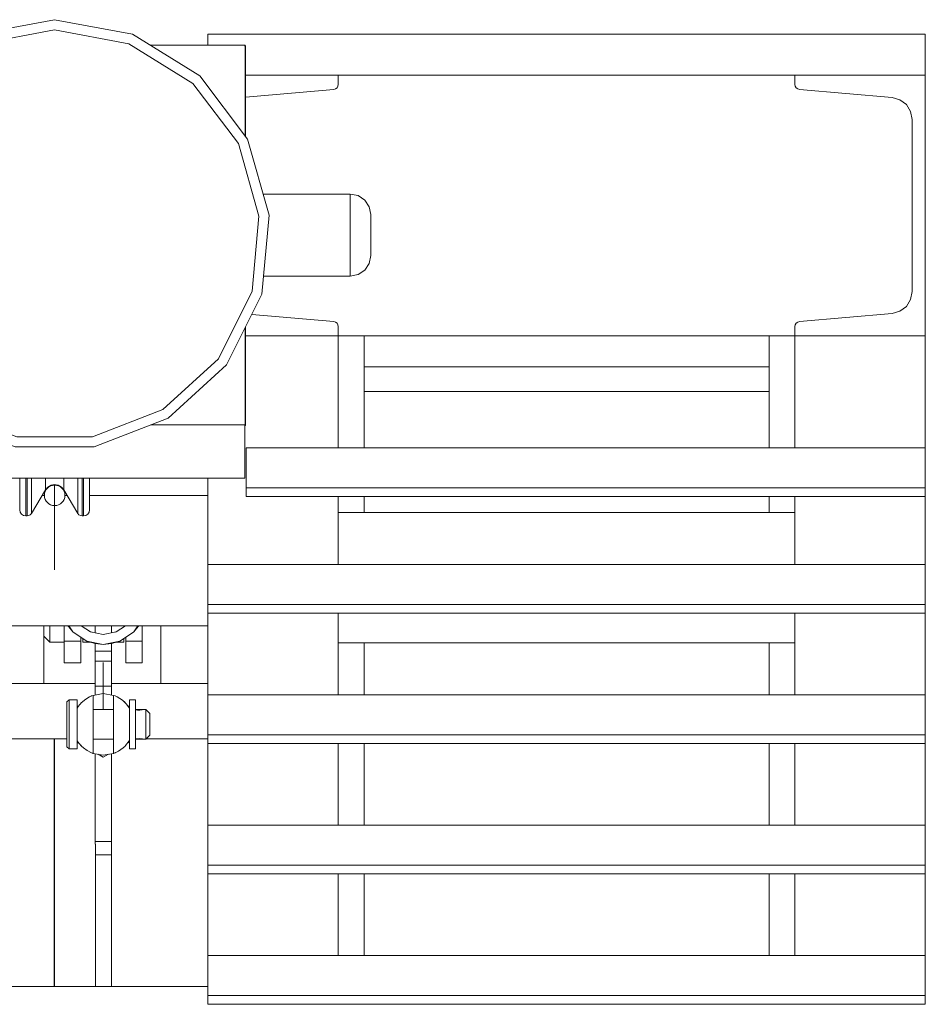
# Model space of a CAD drawing. Header units: millimetres. Extents: x 53746 to 116821, y -810352 to -765802.
# Tile 187 of 256: x 77887 to 78329, y -772934 to -772454. Entities that reach past the tile are written whole.
import ezdxf

# ---------------------------------------------------------------- set-up
doc = ezdxf.new("R2010")
doc.units = ezdxf.units.MM
doc.header["$MEASUREMENT"] = 0
doc.linetypes.add('DGN Style 4', pattern=[2290.351719, 1144.460571, -572.230286, 1.430576, -572.230286])
doc.layers.add('Main Cradle Rails', color=7, linetype='Continuous', lineweight=0)
doc.layers.add('Side Cradle Tower', color=7, linetype='Continuous', lineweight=0)

# ---------------------------------------------------------------- blocks, each defined once
blk = doc.blocks.new('*U57')
at = {"layer": 'Side Cradle Tower', "color": 7, "linetype": 'Continuous', "lineweight": 0}
for p, q in [((-7303.9, 15615.76), (-6954.31, 15615.76)), ((-7285.96, 15610.35), (-7286.02, 15610.35)), ((-7285.62, 15609.94), (-7285.68, 15609.94)), ((-7285.62, 15595.76), (-7240.34, 15595.76)), ((-7240.51, 15590.38), (-7240.34, 15591.25)), ((-7240.34, 15595.76), (-7240.34, 15591.25)), ((-7017.81, 15595.76), (-7240.34, 15595.76)), ((-7017.81, 15595.76), (-7017.81, 15591.25)), ((-6954.31, 15595.76), (-7017.81, 15595.76)), ((-7017.65, 15590.38), (-7017.81, 15591.25)), ((-6954.31, 15468.76), (-6954.31, 15595.76)), ((-7285.62, 15585.09), (-7242.53, 15588.86)), ((-7241.68, 15589.1), (-7241.69, 15589.1)), ((-7241.68, 15589.1), (-7241.68, 15589.1)), ((-7240.97, 15589.63), (-7240.98, 15589.63)), ((-7240.97, 15589.63), (-7240.97, 15589.63)), ((-7240.51, 15590.38), (-7240.51, 15590.38)), ((-7240.51, 15590.38), (-7240.51, 15590.38)), ((-7017.65, 15590.38), (-7017.65, 15590.39)), ((-7017.65, 15590.38), (-7017.65, 15590.38)), ((-7017.18, 15589.63), (-7017.18, 15589.63)), ((-7017.18, 15589.63), (-7017.18, 15589.63)), ((-7016.47, 15589.1), (-7016.47, 15589.1)), ((-7016.47, 15589.1), (-7016.47, 15589.1)), ((-6970.48, 15584.91), (-7015.62, 15588.86)), ((-6966.68, 15583.85), (-6970.48, 15584.91)), ((-6970.45, 15584.9), (-6970.47, 15584.91)), ((-6966.66, 15583.83), (-6966.68, 15583.85)), ((-6963.52, 15581.48), (-6963.5, 15581.45)), ((-6960.71, 15490.27), (-6960.71, 15574.25)), ((-7234.56, 15497.85), (-7234.56, 15499.37)), ((-6961.44, 15486.39), (-6960.71, 15490.27)), ((-7242.53, 15475.66), (-7282.52, 15479.16)), ((-7015.62, 15475.66), (-6970.48, 15479.61)), ((-7241.68, 15475.42), (-7242.53, 15475.66)), ((-7241.68, 15475.42), (-7241.68, 15475.42)), ((-7241.68, 15475.42), (-7241.68, 15475.42)), ((-7240.97, 15474.89), (-7240.98, 15474.89)), ((-7240.97, 15474.89), (-7240.97, 15474.89)), ((-7240.51, 15474.14), (-7240.51, 15474.14)), ((-7240.51, 15474.14), (-7240.51, 15474.13)), ((-7240.34, 15468.76), (-7240.34, 15473.27)), ((-7017.81, 15468.76), (-7017.81, 15473.27)), ((-7017.65, 15474.14), (-7017.65, 15474.13)), ((-7017.65, 15474.14), (-7017.65, 15474.14)), ((-7017.18, 15474.89), (-7017.18, 15474.89)), ((-7017.18, 15474.89), (-7017.18, 15474.89)), ((-7016.47, 15475.42), (-7015.62, 15475.66)), ((-7016.47, 15475.42), (-7016.47, 15475.42)), ((-7016.47, 15475.42), (-7016.47, 15475.42)), ((-7285.62, 15468.76), (-7240.34, 15468.76)), ((-7017.81, 15468.76), (-7240.34, 15468.76)), ((-7240.34, 15414.19), (-7240.34, 15468.76)), ((-7227.79, 15414.19), (-7227.79, 15468.76)), ((-7030.37, 15468.76), (-7030.37, 15414.19)), ((-6954.31, 15468.76), (-7017.81, 15468.76)), ((-7017.81, 15414.19), (-7017.81, 15468.76)), ((-6954.31, 15468.76), (-6954.31, 15414.19)), ((-7030.37, 15453.64), (-7227.79, 15453.64)), ((-7030.37, 15441.64), (-7227.79, 15441.64)), ((-7286.02, 15425.35), (-7331.62, 15425.35)), ((-7286.02, 15425.35), (-7286.02, 15425.35)), ((-7285.96, 15399.37), (-7285.96, 15425.28)), ((-7285.62, 15424.93), (-7285.68, 15424.93)), ((-7285.26, 15414.19), (-6954.31, 15414.19)), ((-7471.38, 15399.37), (-7285.96, 15399.37)), ((-7383.07, 15399.37), (-7383.07, 15398.17)), ((-7383.07, 15398.17), (-7383.07, 15393.62)), ((-7285.26, 15390.41), (-7285.26, 15394.65)), ((-7285.26, 15394.65), (-6954.31, 15394.65)), ((-6954.31, 15390.41), (-6954.31, 15394.65)), ((-7384.67, 15390.92), (-7383.56, 15390.92)), ((-7373.56, 15390.92), (-7372.44, 15390.92)), ((-7361.53, 15390.92), (-7303.84, 15390.92)), ((-7285.26, 15390.41), (-6954.31, 15390.41)), ((-7240.34, 15357.24), (-7240.34, 15390.41)), ((-7227.79, 15382.59), (-7227.79, 15390.41)), ((-7030.37, 15390.41), (-7030.37, 15382.59)), ((-7017.81, 15357.24), (-7017.81, 15390.41)), ((-6954.31, 15390.41), (-6954.31, 15357.24)), ((-7392.58, 15380.94), (-7392.58, 15386.46)), ((-7392.01, 15380.94), (-7392.01, 15386.46)), ((-7367.26, 15382.17), (-7367.26, 15387.6)), ((-7365.11, 15380.94), (-7365.11, 15386.46)), ((-7364.53, 15380.94), (-7364.53, 15386.46)), ((-7240.34, 15382.59), (-7017.81, 15382.59)), ((-7303.9, 15357.24), (-6954.31, 15357.24)), ((-7303.9, 15333.46), (-7303.9, 15337.7)), ((-7303.9, 15337.7), (-6954.31, 15337.7)), ((-6954.31, 15333.46), (-6954.31, 15337.7)), ((-7303.9, 15333.46), (-6954.31, 15333.46)), ((-7240.34, 15293.7), (-7240.34, 15333.46)), ((-7017.81, 15293.7), (-7017.81, 15333.46)), ((-6954.31, 15333.46), (-6954.31, 15293.7)), ((-7453.79, 15327.42), (-7303.84, 15327.42)), ((-7383.84, 15327.42), (-7383.84, 15327.28)), ((-7373.84, 15326.87), (-7373.84, 15327.42)), ((-7364.84, 15326.88), (-7364.84, 15327.42)), ((-7358.84, 15323.9), (-7358.84, 15327.42)), ((-7350.84, 15323.9), (-7350.84, 15327.42)), ((-7344.84, 15327.42), (-7344.84, 15326.88)), ((-7326.84, 15299.3), (-7326.84, 15327.42)), ((-7383.84, 15322.3), (-7383.84, 15299.3)), ((-7373.84, 15326.88), (-7373.84, 15325.16)), ((-7373.84, 15325.16), (-7373.84, 15324.23)), ((-7361.04, 15324.34), (-7361.04, 15324.34)), ((-7361.04, 15324.34), (-7361.04, 15324.34)), ((-7348.64, 15324.34), (-7354.84, 15323.1)), ((-7348.64, 15324.34), (-7348.65, 15324.34)), ((-7348.64, 15324.34), (-7348.64, 15324.34)), ((-7373.84, 15322.02), (-7373.84, 15320.83)), ((-7373.84, 15320.83), (-7373.84, 15320.52)), ((-7373.84, 15319.84), (-7373.84, 15320.52)), ((-7373.84, 15309.3), (-7373.84, 15319.84)), ((-7365.84, 15319.84), (-7373.84, 15319.84)), ((-7365.84, 15321.8), (-7365.84, 15319.84)), ((-7365.84, 15319.84), (-7365.84, 15309.3)), ((-7358.84, 15315.07), (-7358.84, 15318.69)), ((-7354.84, 15318.3), (-7346.81, 15319.9)), ((-7354.84, 15318.3), (-7350.84, 15318.69)), ((-7350.84, 15318.69), (-7346.81, 15319.9)), ((-7350.84, 15315.07), (-7350.84, 15318.69)), ((-7343.84, 15321.8), (-7343.84, 15319.84)), ((-7343.84, 15319.84), (-7343.84, 15309.3)), ((-7335.84, 15319.84), (-7343.84, 15319.84)), ((-7335.84, 15309.3), (-7335.84, 15319.84)), ((-7240.34, 15319.09), (-7017.81, 15319.09)), ((-7227.79, 15293.7), (-7227.79, 15319.09)), ((-7030.37, 15319.09), (-7030.37, 15293.7)), ((-7350.84, 15315.07), (-7358.84, 15315.07)), ((-7240.34, 15315.9), (-7240.34, 15315.9)), ((-7017.81, 15315.9), (-7017.81, 15315.9)), ((-7373.84, 15309.3), (-7365.84, 15309.3)), ((-7358.84, 15310.07), (-7358.84, 15310.45)), ((-7358.84, 15308.58), (-7358.84, 15310.07)), ((-7350.84, 15310.07), (-7358.84, 15310.07)), ((-7350.84, 15310.07), (-7350.84, 15310.45)), ((-7335.84, 15309.3), (-7343.84, 15309.3)), ((-7350.84, 15297.95), (-7350.84, 15304.33)), ((-7453.79, 15299.3), (-7383.84, 15299.3)), ((-7383.84, 15299.3), (-7358.84, 15299.3)), ((-7350.84, 15299.3), (-7326.84, 15299.3)), ((-7326.84, 15299.3), (-7303.84, 15299.3)), ((-7358.84, 15293.62), (-7358.84, 15297.95)), ((-7350.84, 15297.95), (-7358.84, 15297.95)), ((-7350.84, 15293.62), (-7350.84, 15297.95)), ((-7303.9, 15293.7), (-6954.31, 15293.7)), ((-7367.54, 15287.97), (-7366.63, 15288.5)), ((-7343.07, 15288.51), (-7342.14, 15287.97)), ((-7453.79, 15272.3), (-7372.54, 15272.3)), ((-7366.71, 15270.16), (-7367.54, 15270.64)), ((-7366.71, 15270.15), (-7367.54, 15270.63)), ((-7342.14, 15270.63), (-7343.11, 15270.08)), ((-7342.14, 15270.64), (-7343.1, 15270.09)), ((-7333.9, 15272.3), (-7303.9, 15272.3)), ((-7303.9, 15269.92), (-7303.9, 15274.15)), ((-7303.9, 15274.15), (-6954.31, 15274.15)), ((-7303.9, 15269.92), (-6954.31, 15269.92)), ((-7240.34, 15230.16), (-7240.34, 15269.92)), ((-7227.79, 15230.16), (-7227.79, 15269.92)), ((-7017.81, 15230.16), (-7017.81, 15269.92)), ((-6954.31, 15269.92), (-6954.31, 15274.15)), ((-6954.31, 15269.92), (-6954.31, 15230.16)), ((-7354.85, 15263.3), (-7357.32, 15264.73)), ((-7354.84, 15263.31), (-7357.31, 15264.73)), ((-7352.38, 15264.73), (-7354.84, 15263.31)), ((-7352.36, 15264.73), (-7354.84, 15263.3)), ((-7350.83, 15151.47), (-7350.84, 15264.99)), ((-7354.84, 15263.3), (-7354.85, 15263.3)), ((-7354.84, 15263.31), (-7354.84, 15263.3)), ((-7240.34, 15244.13), (-7240.34, 15244.13)), ((-7017.81, 15244.13), (-7017.81, 15244.13)), ((-7303.9, 15230.16), (-6954.31, 15230.16)), ((-7358.84, 15222.2), (-7350.84, 15222.2)), ((-7358.72, 15151.47), (-7358.72, 15220.82)), ((-7303.9, 15206.37), (-7303.9, 15210.61)), ((-7303.9, 15210.61), (-6954.31, 15210.61)), ((-6954.31, 15206.37), (-6954.31, 15210.61)), ((-7303.9, 15206.37), (-6954.31, 15206.37)), ((-7240.34, 15166.61), (-7240.34, 15206.37)), ((-7227.79, 15166.61), (-7227.79, 15206.37)), ((-7017.81, 15166.61), (-7017.81, 15206.37)), ((-6954.31, 15206.37), (-6954.31, 15166.61)), ((-7303.9, 15166.61), (-6954.31, 15166.61)), ((-7453.79, 15151.47), (-7303.9, 15151.47)), ((-7303.9, 15142.83), (-7303.9, 15147.07)), ((-7303.9, 15147.07), (-6954.31, 15147.07)), ((-6954.31, 15142.83), (-6954.31, 15147.07)), ((-7303.9, 15142.83), (-6954.31, 15142.83))]:
    blk.add_line(p, q, dxfattribs=at)
at = {"layer": 'Side Cradle Tower', "color": 7, "linetype": 'DGN Style 4', "lineweight": 0}
for p, q in [((-7378.56, 15354.71), (-7378.56, 15396.2)), ((-7354.84, 15286.56), (-7354.84, 15309.54)), ((-7354.84, 15294.31), (-7359.84, 15293.45)), ((-7359.84, 15287.05), (-7359.84, 15293.45)), ((-7349.84, 15293.45), (-7349.84, 15287.05)), ((-7365.42, 15289.89), (-7365.16, 15290.19)), ((-7349.11, 15293.14), (-7348.04, 15292.67)), ((-7345.55, 15291.08), (-7344.27, 15289.88)), ((-7343.73, 15289.38), (-7344.27, 15289.88)), ((-7344.26, 15289.88), (-7344.27, 15289.88)), ((-7344.24, 15289.91), (-7344.23, 15289.91)), ((-7342.14, 15291.31), (-7339.14, 15291.31)), ((-7372.54, 15287.08), (-7372.54, 15283.52)), ((-7367.07, 15287.99), (-7367.54, 15287.28)), ((-7367.54, 15287.28), (-7367.54, 15287.29)), ((-7349.84, 15286.55), (-7359.84, 15286.56)), ((-7342.15, 15287.3), (-7342.14, 15287.28)), ((-7342.14, 15287.28), (-7342.15, 15287.29)), ((-7339.14, 15286.55), (-7335.52, 15286.55)), ((-7335.66, 15286.48), (-7335.52, 15286.52)), ((-7335.52, 15286.55), (-7335.37, 15286.55)), ((-7334.14, 15274.18), (-7334.14, 15276.53)), ((-7378.8, 15272.3), (-7378.75, 15151.47)), ((-7378.78, 15272.3), (-7378.67, 15151.47)), ((-7378.56, 15151.47), (-7378.56, 15272.3)), ((-7367.54, 15271.33), (-7367.54, 15271.57)), ((-7367.54, 15271.32), (-7367.54, 15271.33)), ((-7367.54, 15271.33), (-7367.54, 15271.32)), ((-7359.84, 15272.06), (-7349.84, 15272.06)), ((-7342.22, 15271.2), (-7342.14, 15271.33)), ((-7342.14, 15271.33), (-7342.15, 15271.32)), ((-7342.14, 15271.57), (-7342.14, 15271.33)), ((-7342.14, 15271.33), (-7342.14, 15271.32)), ((-7335.37, 15272.06), (-7339.14, 15272.06)), ((-7335.37, 15272.06), (-7335.37, 15272.06)), ((-7335.37, 15272.06), (-7335.37, 15272.06)), ((-7365.45, 15268.7), (-7365.45, 15268.7)), ((-7364.56, 15267.88), (-7365.4, 15268.74)), ((-7360.57, 15265.48), (-7362.74, 15266.56)), ((-7360.56, 15265.48), (-7360.57, 15265.48)), ((-7360.19, 15265.29), (-7359.84, 15265.16)), ((-7359.84, 15265.16), (-7359.87, 15265.17)), ((-7354.84, 15264.31), (-7349.84, 15265.16)), ((-7349.12, 15265.48), (-7349.68, 15265.22)), ((-7344.25, 15268.71), (-7345.11, 15267.89)), ((-7342.14, 15267.31), (-7339.14, 15267.31))]:
    blk.add_line(p, q, dxfattribs=at)
at = {"layer": 'Side Cradle Tower', "color": 7, "linetype": 'Continuous', "lineweight": 0, "flags": 128}
for points in [[(-7449.29, 15595.44), (-7472.55, 15564.65), (-7483.11, 15527.54), (-7479.55, 15489.11), (-7462.35, 15454.57), (-7433.83, 15428.57), (-7397.85, 15414.63), (-7359.26, 15414.63), (-7323.28, 15428.57), (-7294.76, 15454.57), (-7277.56, 15489.11), (-7274, 15527.54), (-7284.56, 15564.65), (-7307.82, 15595.44), (-7340.63, 15615.76), (-7378.56, 15622.85), (-7416.49, 15615.76)], [(-7431.2, 15432.83), (-7396.93, 15419.55), (-7360.18, 15419.55), (-7325.91, 15432.83), (-7298.75, 15457.58), (-7282.37, 15490.48), (-7278.98, 15527.07), (-7289.04, 15562.42), (-7311.19, 15591.75), (-7342.43, 15611.09), (-7378.56, 15617.85), (-7414.68, 15611.09), (-7445.93, 15591.75), (-7468.07, 15562.42), (-7478.13, 15527.07), (-7474.74, 15490.48), (-7458.36, 15457.58)], [(-7303.9, 15610.35), (-7303.9, 15615.76), (-7303.9, 15615.76)], [(-6954.31, 15595.76), (-6954.31, 15615.76), (-6954.31, 15615.76)], [(-7331.89, 15610.35), (-7286.02, 15610.35), (-7285.68, 15609.94), (-7285.68, 15566.12)], [(-7285.96, 15610.35), (-7285.96, 15610.35), (-7285.62, 15609.94), (-7285.62, 15566.05)], [(-7240.51, 15590.38), (-7240.97, 15589.63), (-7241.68, 15589.1), (-7242.53, 15588.86)], [(-7015.62, 15588.86), (-7016.47, 15589.1), (-7017.18, 15589.63), (-7017.65, 15590.38)], [(-6960.71, 15574.25), (-6961.44, 15578.13), (-6963.52, 15581.48), (-6966.68, 15583.85)], [(-7276.93, 15537.83), (-7234.56, 15537.85), (-7230.73, 15537.09), (-7227.48, 15534.92), (-7225.32, 15531.67), (-7224.56, 15527.85), (-7224.56, 15527.09), (-7224.56, 15524.92), (-7224.56, 15521.67), (-7224.56, 15517.85), (-7224.56, 15514.02), (-7224.56, 15510.78), (-7224.56, 15508.61), (-7224.56, 15507.85), (-7225.32, 15504.02), (-7227.48, 15500.78), (-7230.73, 15498.61), (-7234.56, 15497.85), (-7276.76, 15497.85)], [(-7234.56, 15499.37), (-7234.56, 15503.7), (-7234.56, 15510.19), (-7234.56, 15517.85), (-7234.56, 15525.5), (-7234.56, 15531.99), (-7234.56, 15536.32), (-7234.56, 15537.85)], [(-6970.48, 15479.61), (-6966.68, 15480.67), (-6963.52, 15483.04), (-6961.44, 15486.39)], [(-7285.68, 15472.82), (-7285.68, 15424.93), (-7286.02, 15425.35)], [(-7285.62, 15472.93), (-7285.62, 15424.93), (-7285.62, 15424.93)], [(-7241.68, 15475.42), (-7240.97, 15474.89), (-7240.51, 15474.14), (-7240.34, 15473.27)], [(-7017.81, 15473.27), (-7017.65, 15474.14), (-7017.18, 15474.89), (-7016.47, 15475.42)], [(-7285.26, 15394.65), (-7285.26, 15414.19), (-7285.26, 15414.19)], [(-6954.31, 15394.65), (-6954.31, 15414.19), (-6954.31, 15414.19)], [(-7395.58, 15399.37), (-7395.58, 15389.24), (-7395.58, 15383.94), (-7395.35, 15382.8), (-7394.7, 15381.82), (-7393.73, 15381.17), (-7392.58, 15380.94), (-7392.01, 15380.94), (-7391.16, 15381.09), (-7390.41, 15381.52), (-7389.86, 15382.17), (-7383.07, 15393.62)], [(-7392.58, 15386.46), (-7392.58, 15386.46), (-7392.58, 15399.37)], [(-7392.01, 15386.46), (-7392.01, 15386.46), (-7392.01, 15399.37)], [(-7389.86, 15382.17), (-7389.86, 15387.6), (-7389.86, 15399.37)], [(-7383.07, 15393.62), (-7381.9, 15394.99), (-7380.33, 15395.88), (-7378.56, 15396.19), (-7376.78, 15395.88), (-7375.21, 15394.99), (-7374.04, 15393.62), (-7367.26, 15382.17), (-7366.7, 15381.52), (-7365.95, 15381.09), (-7365.11, 15380.94), (-7364.53, 15380.94), (-7363.38, 15381.17), (-7362.41, 15381.82), (-7361.76, 15382.8), (-7361.53, 15383.94), (-7361.53, 15389.24), (-7361.53, 15399.37)], [(-7374.04, 15393.62), (-7374.04, 15398.17), (-7374.04, 15399.37)], [(-7367.26, 15387.6), (-7367.26, 15387.6), (-7367.26, 15399.37)], [(-7365.11, 15386.46), (-7365.11, 15386.46), (-7365.11, 15399.37)], [(-7364.53, 15386.46), (-7364.53, 15386.46), (-7364.53, 15399.37)], [(-7303.84, 15357.24), (-7303.84, 15363.96), (-7303.84, 15399.37)], [(-7303.9, 15337.7), (-7303.9, 15357.24), (-7303.9, 15357.24)], [(-6954.31, 15337.7), (-6954.31, 15357.24), (-6954.31, 15357.24)], [(-7303.84, 15293.7), (-7303.84, 15321.15), (-7303.84, 15333.46)], [(-7373.84, 15319.3), (-7380.84, 15319.3), (-7383.84, 15322.3), (-7383.84, 15323.6), (-7383.84, 15327.28)], [(-7380.84, 15327.42), (-7380.84, 15325.16), (-7380.84, 15320.83), (-7380.84, 15319.3)], [(-7372.08, 15327.42), (-7371.7, 15326.78), (-7369.69, 15324.46)], [(-7371.67, 15327.42), (-7369.69, 15324.46), (-7362.88, 15319.9), (-7354.84, 15318.3)], [(-7361.04, 15324.34), (-7361.04, 15324.34), (-7365.65, 15327.42)], [(-7344.04, 15327.42), (-7348.64, 15324.34), (-7348.64, 15324.34)], [(-7346.81, 15319.9), (-7339.99, 15324.46), (-7338.02, 15327.42)], [(-7339.99, 15324.46), (-7337.79, 15327.05), (-7337.58, 15327.42)], [(-7335.84, 15319.84), (-7335.84, 15322.96), (-7335.84, 15327.42)], [(-7373.84, 15322.02), (-7373.84, 15322.96), (-7373.84, 15324.23)], [(-7369.69, 15324.46), (-7369.11, 15323.89), (-7362.88, 15319.9)], [(-7360.69, 15324.27), (-7361.02, 15324.39), (-7361.27, 15324.49)], [(-7354.84, 15323.1), (-7361.04, 15324.34), (-7361.04, 15324.34)], [(-7349.12, 15324.24), (-7348.67, 15324.41), (-7348.29, 15324.58)], [(-7346.8, 15319.9), (-7340.58, 15323.89), (-7339.99, 15324.46)], [(-7360.89, 15319.3), (-7364.84, 15319.3), (-7364.84, 15320.83), (-7364.84, 15321.16)], [(-7362.88, 15319.9), (-7358.84, 15318.69), (-7354.84, 15318.3)], [(-7344.84, 15321.16), (-7344.84, 15320.83), (-7344.84, 15319.3), (-7348.8, 15319.3)], [(-7358.84, 15310.45), (-7358.84, 15311.54), (-7358.84, 15313.16), (-7358.84, 15315.07)], [(-7350.84, 15310.45), (-7350.84, 15311.54), (-7350.84, 15313.16), (-7350.84, 15315.07)], [(-7358.84, 15297.95), (-7358.84, 15304.33), (-7358.84, 15308.58)], [(-7350.84, 15304.33), (-7350.84, 15308.58), (-7350.84, 15310.07)], [(-7303.9, 15274.15), (-7303.9, 15293.7), (-7303.9, 15293.7)], [(-6954.31, 15274.15), (-6954.31, 15293.7), (-6954.31, 15293.7)], [(-7303.84, 15230.16), (-7303.84, 15235.54), (-7303.84, 15256.18), (-7303.84, 15269.92)], [(-7030.37, 15269.92), (-7030.37, 15253.88), (-7030.37, 15230.16)], [(-7358.84, 15220.82), (-7358.84, 15222.2), (-7358.84, 15264.99)], [(-7350.84, 15215.71), (-7350.84, 15222.2), (-7350.84, 15264.99)], [(-7303.9, 15210.61), (-7303.9, 15230.16), (-7303.9, 15230.16)], [(-6954.31, 15210.61), (-6954.31, 15230.16), (-6954.31, 15230.16)], [(-7358.72, 15220.8), (-7358.72, 15220.82), (-7358.84, 15220.82), (-7358.84, 15220.82)], [(-7350.84, 15215.71), (-7350.84, 15215.71), (-7354.48, 15215.72), (-7358.72, 15215.72)], [(-7303.84, 15166.61), (-7303.84, 15170.56), (-7303.84, 15192.73), (-7303.84, 15206.37)], [(-7030.37, 15206.37), (-7030.37, 15203.91), (-7030.37, 15166.61)], [(-7303.9, 15147.07), (-7303.9, 15166.61), (-7303.9, 15166.61)], [(-6954.31, 15147.07), (-6954.31, 15166.61), (-6954.31, 15166.61)]]:
    blk.add_lwpolyline(points, dxfattribs=at)
at = {"layer": 'Side Cradle Tower', "color": 7, "linetype": 'DGN Style 4', "lineweight": 0, "flags": 128}
for points in [[(-7359.84, 15293.45), (-7360.57, 15293.14), (-7361.6, 15292.7), (-7363.92, 15291.25), (-7365.16, 15290.19), (-7365.16, 15290.19)], [(-7360.72, 15293.07), (-7360.58, 15293.16), (-7359.84, 15293.45), (-7359.84, 15293.45)], [(-7354.84, 15294.31), (-7349.84, 15293.45), (-7349.1, 15293.16), (-7348.04, 15292.67), (-7345.55, 15291.08), (-7345.55, 15291.08)], [(-7352.18, 15293.85), (-7352.18, 15293.85), (-7352.17, 15293.85)], [(-7349.84, 15293.45), (-7349.11, 15293.14), (-7349.11, 15293.14)], [(-7372.54, 15287.08), (-7372.54, 15289.47), (-7372.54, 15290.31), (-7371.54, 15291.31), (-7367.54, 15291.31), (-7367.54, 15290.39), (-7367.54, 15287.79), (-7367.54, 15287.28)], [(-7371.54, 15267.31), (-7371.54, 15268.22), (-7371.54, 15270.82), (-7371.54, 15274.71), (-7371.54, 15279.31), (-7371.54, 15283.9), (-7371.54, 15287.79), (-7371.54, 15290.39), (-7371.54, 15291.31)], [(-7365.42, 15289.89), (-7365.42, 15289.89), (-7367.07, 15287.99), (-7367.54, 15287.29), (-7367.54, 15287.29)], [(-7365.45, 15289.91), (-7365.45, 15289.91), (-7365.95, 15289.28)], [(-7365.16, 15290.19), (-7365.45, 15289.91), (-7365.45, 15289.91)], [(-7345.55, 15291.08), (-7344.24, 15289.91), (-7344.05, 15289.68)], [(-7343.73, 15289.38), (-7342.14, 15287.28), (-7342.14, 15287.05), (-7342.14, 15279.31), (-7342.14, 15271.57)], [(-7342.14, 15291.31), (-7342.14, 15290.39), (-7342.14, 15287.79), (-7342.14, 15287.28)], [(-7339.14, 15291.31), (-7339.14, 15290.39), (-7339.14, 15287.79), (-7339.14, 15283.9), (-7339.14, 15279.31)], [(-7367.54, 15287.28), (-7367.54, 15287.05), (-7367.54, 15279.31), (-7367.54, 15271.57)], [(-7359.84, 15287.05), (-7359.84, 15279.31), (-7359.84, 15271.57), (-7359.84, 15265.16)], [(-7349.68, 15265.22), (-7349.68, 15265.22), (-7349.84, 15265.16), (-7349.84, 15271.57), (-7349.84, 15279.31), (-7349.84, 15287.05)], [(-7339.14, 15286.5), (-7339.01, 15286.47), (-7338.83, 15286.43), (-7338.78, 15286.42), (-7338.56, 15286.38), (-7338.29, 15286.34), (-7338.13, 15286.32), (-7337.97, 15286.3), (-7337.65, 15286.28), (-7337.36, 15286.28), (-7337.3, 15286.27), (-7336.99, 15286.28), (-7336.64, 15286.31), (-7336.6, 15286.32), (-7336.38, 15286.34), (-7336.08, 15286.39), (-7335.95, 15286.42), (-7335.87, 15286.43), (-7335.66, 15286.48), (-7335.52, 15286.52), (-7335.51, 15286.52), (-7335.41, 15286.54), (-7335.37, 15286.56), (-7334.14, 15286.56), (-7332.14, 15284.56), (-7332.14, 15284.16), (-7332.14, 15283.02), (-7332.14, 15281.32), (-7332.14, 15279.31), (-7332.14, 15277.3), (-7332.14, 15275.59), (-7332.14, 15274.46), (-7332.14, 15274.06), (-7334.14, 15272.06), (-7335.37, 15272.06), (-7335.37, 15272.06)], [(-7335.66, 15286.48), (-7335.87, 15286.43), (-7335.95, 15286.42), (-7336.08, 15286.39), (-7336.38, 15286.34), (-7336.6, 15286.32), (-7336.64, 15286.31), (-7336.99, 15286.28), (-7337.3, 15286.27), (-7337.36, 15286.28), (-7337.65, 15286.28), (-7337.97, 15286.3), (-7338.13, 15286.32), (-7338.29, 15286.34), (-7338.56, 15286.38), (-7338.78, 15286.42), (-7338.83, 15286.43), (-7339.01, 15286.47), (-7339.14, 15286.5)], [(-7335.41, 15286.54), (-7335.51, 15286.52), (-7335.52, 15286.52)], [(-7335.41, 15286.54), (-7335.41, 15286.54), (-7335.37, 15286.56), (-7335.37, 15286.55)], [(-7334.14, 15286.56), (-7334.14, 15286), (-7334.14, 15284.43), (-7334.14, 15282.08), (-7334.14, 15279.31), (-7334.14, 15276.53)], [(-7367.54, 15271.33), (-7367.54, 15270.82), (-7367.54, 15268.22), (-7367.54, 15267.31), (-7371.54, 15267.31), (-7372.54, 15268.31), (-7372.54, 15269.14), (-7372.54, 15271.53), (-7372.54, 15275.1), (-7372.54, 15279.31), (-7372.54, 15283.52)], [(-7339.14, 15279.31), (-7339.14, 15274.71), (-7339.14, 15270.82), (-7339.14, 15268.22), (-7339.14, 15267.31), (-7339.14, 15267.31)], [(-7334.14, 15274.18), (-7334.14, 15272.61), (-7334.14, 15272.06)], [(-7365.41, 15268.75), (-7365.4, 15268.74), (-7366.54, 15269.91), (-7367.54, 15271.33)], [(-7342.22, 15271.2), (-7342.22, 15271.2), (-7343.99, 15268.95), (-7344.25, 15268.71), (-7344.24, 15268.71)], [(-7342.22, 15271.2), (-7342.15, 15271.32), (-7342.15, 15271.32)], [(-7342.14, 15271.33), (-7342.14, 15270.82), (-7342.14, 15268.22), (-7342.14, 15267.31), (-7342.14, 15267.31)], [(-7335.37, 15272.06), (-7335.37, 15272.06), (-7335.37, 15272.06), (-7335.44, 15272.08), (-7335.52, 15272.1), (-7335.54, 15272.1), (-7335.72, 15272.15), (-7335.9, 15272.19), (-7335.95, 15272.2), (-7336.17, 15272.24), (-7336.44, 15272.28), (-7336.6, 15272.29), (-7336.76, 15272.31), (-7337.08, 15272.33), (-7337.37, 15272.34), (-7337.43, 15272.34), (-7337.74, 15272.33), (-7338.09, 15272.3), (-7338.13, 15272.29), (-7338.35, 15272.27), (-7338.65, 15272.22), (-7338.78, 15272.2), (-7338.86, 15272.18), (-7339.07, 15272.13), (-7339.14, 15272.11)], [(-7335.37, 15272.06), (-7335.37, 15272.06), (-7335.44, 15272.08), (-7335.52, 15272.1), (-7335.54, 15272.1), (-7335.72, 15272.15), (-7335.9, 15272.19), (-7335.95, 15272.2), (-7336.17, 15272.24), (-7336.44, 15272.28), (-7336.6, 15272.29), (-7336.76, 15272.31), (-7337.08, 15272.33), (-7337.37, 15272.34), (-7337.43, 15272.34), (-7337.74, 15272.33), (-7338.09, 15272.3), (-7338.13, 15272.29), (-7338.35, 15272.27), (-7338.65, 15272.22), (-7338.78, 15272.2), (-7338.86, 15272.18), (-7339.07, 15272.13), (-7339.14, 15272.11)], [(-7335.37, 15272.06), (-7335.37, 15272.06), (-7335.37, 15272.06), (-7335.37, 15272.06)], [(-7364.56, 15267.88), (-7365.45, 15268.7), (-7365.87, 15269.22)], [(-7362.74, 15266.55), (-7362.74, 15266.56), (-7364.56, 15267.88), (-7364.56, 15267.88)], [(-7360.24, 15265.32), (-7360.58, 15265.45), (-7362.74, 15266.55)], [(-7360.57, 15265.48), (-7360.57, 15265.48), (-7360.19, 15265.29)], [(-7354.84, 15264.31), (-7359.84, 15265.16), (-7359.85, 15265.17)], [(-7348.89, 15265.59), (-7349.1, 15265.45), (-7349.68, 15265.22)], [(-7349.12, 15265.48), (-7349.12, 15265.48), (-7347.39, 15266.29), (-7345.11, 15267.89), (-7345.11, 15267.89)], [(-7345.11, 15267.89), (-7344.24, 15268.7), (-7344.24, 15268.7)], [(-7344.17, 15268.78), (-7344.24, 15268.7), (-7344.24, 15268.7)]]:
    blk.add_lwpolyline(points, dxfattribs=at)
at = {"layer": 'Side Cradle Tower', "color": 7, "linetype": 'Continuous', "lineweight": 0, "extrusion": (0, 0, -1)}
blk.add_arc((7378.56, 15390.94), 5, 0, 360, dxfattribs=at)

msp = doc.modelspace()

# ---------------------------------------------------------------- block references
at = {"layer": 'Main Cradle Rails', "color": 7, "linetype": 'Continuous', "lineweight": 0}
msp.add_blockref('*U57', (85283.05, -788076.95), dxfattribs=at)

doc.saveas('drawing.dxf')
